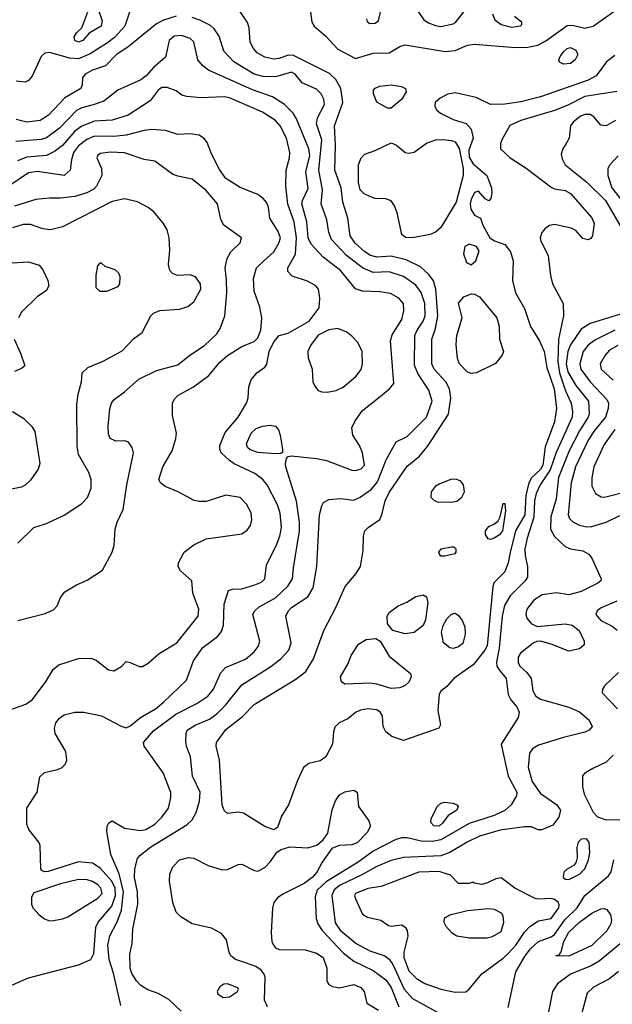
# Model space of a CAD drawing. Extents: x 1173079 to 1307053, y 522583 to 678478.
# Tile 72 of 256: x 1215115 to 1218450, y 539632 to 545171. Entities that reach past the tile are written whole.
import ezdxf

# ---------------------------------------------------------------- set-up
doc = ezdxf.new("R2010")
doc.units = 0

msp = doc.modelspace()

# ---------------------------------------------------------------- linework, layer by layer
at = {"layer": '0CON20XD'}
for points in [[(1216751.2, 545215), (1216758.1, 545158.1), (1216771.8, 545135), (1216838.1, 545078.1), (1216905, 545006.1), (1217005, 544953.1), (1217105, 544982.7), (1217195, 544984.5), (1217255, 545021.1), (1217285, 545030.7), (1217508.5, 544991.5), (1217565, 544997.4), (1217635, 545027.1), (1217675, 545033.4), (1217905, 545014), (1217975, 545017.4), (1218031.5, 545028.5), (1218076.7, 545053.3), (1218195, 545138.2), (1218225, 545140.4), (1218295, 545124.2), (1218342.5, 545135), (1218575, 545302.1)], [(1215737.5, 545225), (1215706, 545135), (1215649.2, 545070.8), (1215609.1, 545040.9), (1215510.8, 544979.2), (1215445, 544952), (1215395, 544955.8), (1215285, 544986.5), (1215256.4, 544983.6), (1215235, 544964), (1215185, 544854.3), (1215165, 544830), (1215145, 544820.6), (1215095.4, 544825.4)], [(1215445, 545044.7), (1215425.6, 545055), (1215421.5, 545075), (1215435, 545098.1), (1215464.5, 545125.5), (1215499.2, 545215)], [(1215559.2, 545225), (1215578.8, 545165), (1215572.5, 545135), (1215505.4, 545094.6), (1215470.6, 545055), (1215445, 545044.7)], [(1216545, 540614.2), (1216495, 540633.3), (1216375, 540706.9), (1216345, 540713.6), (1216285, 540705.6), (1216265, 540722), (1216254.7, 540754.7), (1216240, 541005), (1216220.9, 541085), (1216222.9, 541105), (1216275, 541177.9), (1216369.1, 541250.8), (1216435, 541319.6), (1216668.2, 541461.8), (1216724.7, 541505.3), (1216768.5, 541575), (1216825.7, 541735), (1216893.6, 541865), (1216946.5, 541983.5), (1217009.2, 542055), (1217033.1, 542095), (1217047.1, 542185), (1217048.8, 542265), (1217057.9, 542295), (1217075.6, 542315), (1217140.8, 542359.2), (1217153.8, 542385), (1217172, 542465), (1217195, 542510.6), (1217295, 542660), (1217364.7, 542715.3), (1217413.4, 542776.6), (1217527.9, 542952.1), (1217541.8, 543045), (1217533.4, 543095), (1217513.1, 543135), (1217446.7, 543205), (1217434.7, 543235), (1217434.7, 543375), (1217454.2, 543435), (1217468.5, 543505), (1217457.5, 543655), (1217443.2, 543703.2), (1217418.3, 543738.3), (1217370.2, 543780.2), (1217290.3, 543820.3), (1217205, 543841.7), (1217125, 543835.7), (1217088.5, 543845), (1217057.5, 543865), (1217002.8, 543915), (1216974.1, 543955), (1216960.7, 544055), (1216932.8, 544145), (1216924.2, 544225), (1216887.6, 544325), (1216891.6, 544465), (1216886.7, 544575), (1216932.5, 544705), (1216922.1, 544785), (1216894.3, 544834.3), (1216858.6, 544868.6), (1216655, 544969.7), (1216625, 544971.1), (1216575, 544952.6), (1216545, 544948.6), (1216495, 544960.3), (1216451.1, 544985), (1216430.1, 545010.1), (1216412.5, 545045), (1216406, 545125), (1216396, 545155), (1216350.8, 545225)], [(1217066.1, 545176.1), (1217070.8, 545160.8), (1217085, 545150), (1217115, 545151.2), (1217133.3, 545165), (1217147, 545223)], [(1217345, 545236), (1217390, 545170), (1217415, 545152.9), (1217455, 545137.8), (1217485, 545133.5), (1217555, 545147.1), (1217567.5, 545155), (1217627, 545233)], [(1217775.7, 545205), (1217789.7, 545169.7), (1217825, 545143.5), (1217885, 545129.5), (1217933, 545137), (1217941.2, 545145), (1217940, 545155), (1217899.1, 545189.1)], [(1215995, 545191.6), (1215925, 545169.4), (1215885, 545148.7), (1215723.4, 545016.6), (1215660.5, 544975), (1215598.3, 544911.7), (1215525, 544888.2), (1215483.3, 544865), (1215468.1, 544845), (1215466.9, 544805), (1215458.6, 544785), (1215368.2, 544731.8), (1215276.2, 544635), (1215230.8, 544605), (1215155, 544594.2), (1215095, 544610.3)], [(1216264.6, 544995), (1216238, 545078), (1216209.8, 545119.7), (1216188.1, 545138.1), (1216129.3, 545169.3), (1216085, 545184.2)], [(1215876.2, 540645), (1215915.6, 540684.4), (1215951.8, 540735), (1215965.6, 540795), (1215965.7, 540824.3), (1215922, 540935), (1215815.7, 541085), (1215812.5, 541105), (1215868.8, 541171.2), (1215993.1, 541265), (1216112.2, 541325), (1216172.9, 541365), (1216205, 541404.4), (1216245.2, 541494.8), (1216273.8, 541526.2), (1216385, 541573.2), (1216434.5, 541615), (1216457.5, 541645), (1216465.5, 541675), (1216426.7, 541825), (1216437.8, 541845), (1216462, 541868), (1216555, 541919.1), (1216624, 541985), (1216650.7, 542025), (1216655, 542087.5), (1216689.2, 542295), (1216689.2, 542345), (1216673.3, 542463.3), (1216612.3, 542655), (1216610, 542675), (1216617.3, 542702.7), (1216626, 542714), (1216645, 542717.5), (1216785, 542702.7), (1216840.9, 542690.9), (1216985, 542637.3), (1217005, 542635.5), (1217035.8, 542645), (1217055.6, 542665), (1217043.2, 542735), (1217026.8, 542776.8), (1216989.5, 542835), (1216984.4, 542875), (1217003.1, 542915), (1217045, 542973.3), (1217125, 543035.7), (1217196.2, 543095), (1217220.8, 543125), (1217201.9, 543365), (1217210.9, 543399.1), (1217264.7, 543485.3), (1217276, 543534), (1217275.4, 543575), (1217249.4, 543605), (1217200.9, 543630.9), (1217141.3, 543641.3), (1217044, 543644), (1217005, 543657.5), (1216920.7, 543760.7), (1216821.8, 543835), (1216755, 543908.2), (1216738.9, 543945), (1216731.7, 544035), (1216703.6, 544135), (1216707, 544155), (1216738.2, 544221.8), (1216724.8, 544315), (1216746.9, 544406.9), (1216741.3, 544445), (1216673.4, 544613.4), (1216654.7, 544645), (1216605, 544694.7), (1216538.3, 544738.3), (1216425, 544777.5), (1216177.6, 544887.6), (1216143.1, 544913.1), (1216118.1, 544945), (1216095, 545047.5), (1216074.2, 545065), (1216025, 545082.7), (1215985, 545079.1), (1215955.5, 545055), (1215935, 544960.8), (1215867.7, 544902.3), (1215827.5, 544855), (1215796.8, 544833.2), (1215667.1, 544775), (1215587.8, 544712.2), (1215527.7, 544692.3), (1215465, 544674.7), (1215435, 544659.7), (1215338.4, 544561.6), (1215265, 544505.8), (1215235, 544497.2), (1215093, 544487)], [(1216024.2, 539594.2), (1215955, 539659.2), (1215895, 539692.9), (1215835.8, 539714.2), (1215797.4, 539737.4), (1215772.1, 539765), (1215745.4, 539805), (1215736.9, 539835), (1215734.5, 539914.5), (1215747.5, 539975), (1215752.1, 540055), (1215780, 540195), (1215778.7, 540265), (1215761.8, 540345), (1215762.1, 540395), (1215778.1, 540451.9), (1215791.1, 540468.9), (1215852.6, 540517.4), (1216055, 540641.5), (1216085, 540670.6), (1216108.3, 540711.7), (1216126, 540775), (1216130, 540825), (1216087.3, 540915), (1216075.5, 541024.5), (1216053.5, 541085), (1216049.5, 541115), (1216051.1, 541155), (1216058.1, 541175), (1216103.1, 541203.1), (1216182.8, 541237.2), (1216225, 541267.3), (1216272.7, 541315), (1216365, 541430), (1216527.9, 541532.1), (1216584.3, 541575.7), (1216630, 541625), (1216642.3, 541665), (1216612.1, 541815), (1216625, 541844.4), (1216644.5, 541865), (1216736.7, 541925), (1216766.2, 541975), (1216787.8, 542095), (1216802.5, 542385), (1216815, 542436.2), (1216825, 542455.8), (1216855, 542472.9), (1216922.4, 542477.6), (1216995, 542469.1), (1217031.4, 542485), (1217095, 542530.3), (1217129.4, 542570.6), (1217177.6, 542695), (1217232.9, 542797.1), (1217295, 542826.5), (1217404, 542935), (1217436.4, 543025), (1217416.7, 543086.7), (1217355, 543181.2), (1217337.1, 543227.1), (1217338.4, 543395), (1217351.4, 543425), (1217385.6, 543475), (1217396.7, 543505), (1217394.8, 543575), (1217375, 543636.5), (1217345, 543678.7), (1217275, 543725.8), (1217195, 543752.8), (1217105, 543748.8), (1217045, 543776.3), (1216954.7, 543845), (1216868.8, 543935), (1216853.8, 543973.8), (1216844.2, 544045), (1216810.9, 544135), (1216818.1, 544215), (1216797.5, 544325), (1216814.8, 544495), (1216785.8, 544585), (1216791.2, 544618.8), (1216829.6, 544695), (1216826.1, 544725), (1216811.1, 544755), (1216785, 544780), (1216705, 544816.9), (1216665, 544864.5), (1216645, 544875.3), (1216555, 544849.2), (1216485, 544852.4), (1216435, 544864.7), (1216320.9, 544935), (1216264.6, 544995)], [(1218175, 544921.1), (1218153.3, 544933.3), (1218149.2, 544945), (1218155.6, 544965), (1218178.5, 544995), (1218195, 545009.5), (1218215, 545015.5), (1218245, 545000.8), (1218255.6, 544975), (1218241.4, 544945), (1218215, 544924.5), (1218175, 544921.1)], [(1218465, 544969.4), (1218417.5, 544935), (1218358.8, 544855), (1218315, 544831.6), (1218045, 544737.2), (1217935, 544708.8), (1217845, 544695.9), (1217764, 544694), (1217683, 544733), (1217565, 544760.8), (1217525, 544751.8), (1217480.7, 544729.3), (1217453.1, 544705), (1217450.6, 544685), (1217461.1, 544665), (1217482.9, 544645), (1217555, 544610.4), (1217627.3, 544587.3), (1217656.2, 544556.2), (1217667.8, 544505), (1217642.8, 544437.2), (1217645, 544397.5), (1217665, 544363.2), (1217744.3, 544295), (1217769.2, 544225), (1217772, 544195), (1217766.2, 544165), (1217755, 544152.5), (1217735, 544163.3), (1217697.1, 544207.1), (1217675, 544200), (1217655, 544160), (1217650.8, 544135), (1217654.6, 544105), (1217675, 544072), (1217707.5, 544055), (1217721.2, 544015), (1217760, 543945), (1217787.3, 543927.3), (1217845, 543905.8), (1217877.5, 543865), (1217892.9, 543815), (1217888.8, 543705), (1217904.6, 543635), (1217956.5, 543546.5), (1217989.3, 543445), (1218039.3, 543365), (1218065.8, 543305), (1218081.9, 543215), (1218122.7, 543095), (1218135.7, 542985), (1218125, 542910), (1218072.3, 542767.7), (1218058.1, 542665), (1218045, 542641.6), (1217995.5, 542594.5), (1217979.6, 542565), (1217964.1, 542495), (1217957.5, 542385), (1217904.5, 542295), (1217875.7, 542174.3), (1217864, 542115), (1217845.2, 542064.8), (1217785.6, 542005), (1217777.3, 541982.7), (1217745, 541648.9), (1217732.6, 541625), (1217667.5, 541542.5), (1217557.5, 541465), (1217519.5, 541420.5), (1217485.8, 541394.2), (1217475, 541376.7), (1217467.5, 541285), (1217483.3, 541205), (1217473.9, 541186.1), (1217275, 541117.1), (1217208.3, 541138.3), (1217175.7, 541165), (1217160.6, 541195), (1217156.9, 541255), (1217144.2, 541275), (1217125, 541289.1), (1217075, 541295.4), (1217033.4, 541286.6), (1217005, 541274.3), (1216960.9, 541239.1), (1216913.3, 541215), (1216888.8, 541191.2), (1216880, 541165), (1216876, 541095), (1216838, 541025), (1216805, 541002.5), (1216742.1, 540987.9), (1216712.9, 540965), (1216677.9, 540892.1), (1216627.3, 540755), (1216588.9, 540691.1), (1216565, 540626.2), (1216545, 540614.2)], [(1215075, 539741.1), (1215165, 539781.2), (1215445, 539855.3), (1215515.2, 539884.8), (1215531.5, 539918.5), (1215543.3, 540066.7), (1215556.8, 540095), (1215634.3, 540185), (1215654.7, 540245.3), (1215651.9, 540285), (1215633.3, 540325), (1215568.3, 540398.3), (1215525, 540426.9), (1215445, 540433.8), (1215275, 540378.8), (1215255, 540377.8), (1215239.2, 540385), (1215234.5, 540395), (1215230.9, 540525), (1215221.8, 540545), (1215166.2, 540615), (1215155.4, 540645), (1215155.4, 540735), (1215212.9, 540825), (1215227.9, 540912.1), (1215255, 540936.5), (1215327, 540953), (1215353.8, 540965), (1215372.5, 540985), (1215380.6, 541005), (1215374.3, 541055), (1215313.8, 541155), (1215310, 541185), (1215319.1, 541215), (1215338.3, 541241.7), (1215365, 541260.5), (1215425, 541276.4), (1215476.2, 541276.2), (1215575, 541254.6), (1215685, 541197.3), (1215715, 541188.4), (1215735, 541196.7), (1215793.9, 541246.1), (1215879.1, 541295), (1215925, 541332.5), (1216053.6, 541455), (1216092.7, 541565), (1216145, 541639.4), (1216228.3, 541701.7), (1216251.2, 541728.8), (1216262.7, 541765), (1216266.2, 541883.8), (1216290, 541960), (1216312.7, 541967.3), (1216365, 541970), (1216438.6, 541991.4), (1216475, 542006.2), (1216494.5, 542025), (1216503.5, 542105), (1216559.1, 542210.8), (1216578.2, 542265), (1216588.2, 542315), (1216581.1, 542395), (1216565, 542442.9), (1216508.5, 542555), (1216482.5, 542585), (1216438.8, 542618.8), (1216322.6, 542672.6), (1216292.9, 542692.9), (1216249.4, 542735), (1216241.1, 542755), (1216241.5, 542775), (1216271.2, 542848.8), (1216344.6, 542935), (1216391.9, 543015), (1216400, 543045), (1216403.6, 543106.4), (1216417.1, 543145), (1216449.2, 543185), (1216493.6, 543216.4), (1216506.5, 543233.5), (1216519.7, 543305), (1216545, 543360), (1216575, 543394.2), (1216625, 543408.8), (1216744.2, 543475.8), (1216800, 543550), (1216804.4, 543605), (1216796.9, 543655), (1216780.8, 543675), (1216735, 543701.2), (1216647.8, 543727.8), (1216624.4, 543755), (1216624.5, 543775), (1216666.9, 543853.1), (1216673.4, 543945), (1216659.3, 544035), (1216624.1, 544134.1), (1216612.4, 544235), (1216614.7, 544325), (1216633.8, 544395), (1216635.3, 544425), (1216616.6, 544505), (1216581.1, 544575), (1216554.8, 544604.8), (1216481, 544651), (1216295, 544731.8), (1216265, 544736.6), (1216135, 544731.5), (1216055, 544739.4), (1216027.1, 544747.1), (1215995, 544772), (1215945, 544790.4), (1215915, 544789.6), (1215893.5, 544775), (1215848.6, 544715), (1215725.2, 544634.8), (1215635, 544605.8), (1215535, 544600.9), (1215465, 544573), (1215425, 544544.3), (1215355, 544462.9), (1215311, 544429), (1215265, 544407.1), (1215155, 544397.8), (1215102.1, 544377.9)], [(1217185, 544672.9), (1217125, 544708), (1217106.9, 544755), (1217106.9, 544775), (1217115, 544786.7), (1217142.1, 544797.9), (1217205, 544804.6), (1217263.3, 544795), (1217285.7, 544785), (1217290, 544765), (1217265.7, 544725), (1217205, 544674.2), (1217185, 544672.9)], [(1218475, 544766.7), (1218295, 544740), (1218195, 544688.8), (1218125, 544661.1), (1217936, 544605), (1217873.4, 544576.6), (1217827.5, 544495), (1217820, 544475), (1217820, 544445), (1217874.3, 544395), (1217965, 544336.5), (1218105, 544229.1), (1218125, 544220.4), (1218185, 544211.2), (1218215, 544192.7), (1218335, 544055.8), (1218347.5, 544025), (1218338.2, 543955), (1218328.9, 543941.1), (1218315, 543933.8), (1218285, 543940), (1218245, 543984.5), (1218218.9, 543998.9), (1218125, 544019.1), (1218097.2, 544012.8), (1218072.8, 543997.2), (1218053.8, 543975), (1218043.2, 543945), (1218047.3, 543925), (1218088.2, 543845), (1218101.4, 543731.4), (1218113.3, 543685), (1218173.8, 543575), (1218175.4, 543505), (1218146.7, 543373.3), (1218143.9, 543246.1), (1218152.3, 543185), (1218187, 543083), (1218219, 543015), (1218226.7, 542965), (1218224.3, 542935), (1218133.6, 542736.4), (1218101.1, 542638.9), (1218043.5, 542555), (1218020.9, 542505), (1218012.5, 542465), (1218007.4, 542372.6), (1217970, 542255), (1217958.6, 542195), (1217959.6, 542155), (1217973.3, 542095), (1217971.9, 542035), (1217959.5, 542015), (1217875, 541930.9), (1217843.8, 541875), (1217831, 541815), (1217813.7, 541636.3), (1217797.7, 541557.7), (1217800.3, 541535), (1217813.1, 541513.1)], [(1218468.6, 544605), (1218416, 544575), (1218385, 544578.9), (1218345.3, 544625.3), (1218325, 544638.2), (1218295, 544638), (1218271.7, 544628.3), (1218229.5, 544595), (1218214.5, 544575), (1218207.8, 544505), (1218191.1, 544475), (1218171.8, 544445), (1218162.7, 544415), (1218167.8, 544387.8), (1218184.4, 544355), (1218307, 544257), (1218411.9, 544155), (1218534.5, 543945)], [(1215052.8, 541287.2), (1215148.5, 541321.5), (1215184.7, 541345.3), (1215260, 541445), (1215303.9, 541516.1), (1215335, 541542.2), (1215445, 541577.8), (1215515, 541580), (1215545, 541568), (1215614.6, 541514.6), (1215645, 541508.1), (1215690, 541535), (1215715, 541560), (1215737.5, 541555), (1215787, 541533), (1215806.4, 541533.6), (1215838.8, 541551.2), (1215900, 541605), (1215999.5, 541665), (1216119.6, 541815), (1216123.3, 541855), (1216089.4, 541945), (1216084, 542015), (1216020.3, 542070.3), (1216006, 542095), (1216008, 542115), (1216040.8, 542175), (1216095, 542216.9), (1216165, 542250.5), (1216365, 542278.6), (1216395, 542299.2), (1216413.7, 542326.3), (1216421.8, 542358.2), (1216417, 542397), (1216390.9, 542445), (1216355, 542483.1), (1216275, 542495.6), (1216165, 542461.4), (1216125, 542460.6), (1216097.4, 542467.4), (1216006, 542516), (1215934, 542545), (1215907.5, 542565), (1215898.6, 542585), (1215920.6, 542655), (1215973.1, 542745), (1215994.2, 542815), (1215997.5, 542845), (1215974.4, 542945), (1215975.7, 543015), (1215984.3, 543035), (1216005, 543057.5), (1216093.1, 543106.9), (1216179.6, 543170.4), (1216241.5, 543245), (1216285, 543282.5), (1216365, 543332.3), (1216435, 543361.8), (1216455, 543382.5), (1216471.6, 543425), (1216477.9, 543495), (1216466.5, 543555), (1216433.6, 543645), (1216430.4, 543715), (1216447.9, 543775), (1216489.6, 543815), (1216544.6, 543865), (1216573.9, 543915), (1216582, 543945), (1216570.4, 543980.4), (1216523.5, 544055), (1216515.3, 544115.3), (1216505, 544142), (1216485.6, 544165), (1216455, 544187.3), (1216355, 544227.3), (1216275, 544278.5), (1216239, 544329), (1216194.2, 544415.8), (1216170.2, 544480.2), (1216155, 544500.8), (1216125, 544521.4), (1216075, 544529.5), (1216005, 544526.2), (1215935, 544547.1), (1215856.7, 544553.3), (1215815, 544548.7), (1215715, 544522.6), (1215644.8, 544514.8), (1215535, 544515.6), (1215493.1, 544496.9), (1215445, 544461.4), (1215417.4, 544425), (1215406.6, 544383.4), (1215398.8, 544325), (1215365, 544294.7), (1215215, 544317.8), (1215165, 544310), (1215065, 544242.4)], [(1217325, 543944.5), (1217286.6, 543946.6), (1217265, 543963.8), (1217238.6, 544085), (1217223.4, 544125), (1217205, 544151.8), (1217175, 544163.9), (1217115, 544166.2), (1217086, 544176), (1217052.6, 544192.6), (1217030.9, 544215), (1217020.9, 544255), (1217022.2, 544355), (1217035.7, 544395), (1217058, 544415), (1217115, 544434.7), (1217205, 544477.9), (1217234.7, 544464.7), (1217285, 544424.4), (1217305, 544420.6), (1217335, 544425.8), (1217405, 544476.9), (1217454.7, 544495.3), (1217495, 544497.8), (1217545, 544492.2), (1217565, 544484.2), (1217587.5, 544447.5), (1217609.9, 544335), (1217611, 544295), (1217571.7, 544145), (1217510.9, 544045), (1217485, 544002.5), (1217455, 543975.6), (1217425, 543963.3), (1217325, 543944.5)], [(1215105, 541790.8), (1215258.3, 541831.7), (1215305, 541852), (1215325, 541873.3), (1215345, 541920), (1215368.1, 541951.9), (1215435, 541992.7), (1215495, 542018.1), (1215581.2, 542075), (1215635.7, 542175), (1215646.9, 542215), (1215652.5, 542305), (1215662.5, 542345), (1215698, 542415), (1215718.5, 542555), (1215755.5, 542735), (1215747.5, 542765), (1215725, 542795.7), (1215705, 542802.9), (1215655, 542800), (1215624, 542815), (1215615, 542840), (1215613.1, 542885), (1215622.1, 542982.1), (1215631.1, 543015), (1215645.8, 543035), (1215705, 543077.1), (1215785, 543148.2), (1215885, 543197.9), (1216005, 543230), (1216072.9, 543285), (1216155, 543338.1), (1216224.3, 543405), (1216243.3, 543435), (1216269.5, 543505), (1216280, 543635), (1216277.8, 543707.8), (1216270.5, 543775), (1216282.4, 543827.6), (1216304, 543865), (1216355, 543916.2), (1216364, 543945), (1216264.4, 544015), (1216246.9, 544046.9), (1216228.5, 544135), (1216165, 544210.6), (1216085, 544274.4), (1216005, 544290.5), (1215975, 544302.7), (1215875.5, 544375.5), (1215815, 544385.6), (1215705, 544423.2), (1215623.2, 544426.8), (1215570.5, 544419.5), (1215555, 544410), (1215548.6, 544395), (1215574.5, 544334.5), (1215576.7, 544295), (1215547.5, 544235), (1215531.7, 544218.3), (1215493, 544197), (1215425, 544177.1), (1215345, 544166.7), (1215285, 544167.9), (1215205, 544160), (1215085, 544122.4)], [(1218482.9, 544405), (1218435.9, 544354.1), (1218425.4, 544335), (1218424, 544295), (1218446.7, 544225), (1218495, 544164.7)], [(1215104.3, 542225.7), (1215193.8, 542315), (1215265, 542336.7), (1215365, 542383.8), (1215462.4, 542447.6), (1215497.2, 542482.8), (1215517.3, 542535), (1215518, 542585), (1215503.8, 542623.8), (1215446.2, 542725), (1215438, 542772), (1215437, 543007), (1215443.3, 543065), (1215462.9, 543135), (1215465.8, 543184.2), (1215498.8, 543215), (1215585, 543251.1), (1215690.9, 543309.1), (1215754.5, 543375.5), (1215805, 543411.2), (1215853.1, 543505), (1215868.8, 543521.2), (1215904, 543536), (1216015, 543543.6), (1216061.4, 543558.6), (1216095.7, 543585), (1216134.4, 543655), (1216133.3, 543685), (1216104.6, 543724.6), (1216075, 543735.6), (1216002.1, 543732.1), (1215975, 543744.3), (1215960.4, 543760.4), (1215951.5, 543795), (1215958.9, 543875), (1215956.9, 543945), (1215945, 543988.8), (1215925, 544024.2), (1215869.8, 544089.8), (1215838, 544115), (1215777, 544147), (1215705, 544163.9), (1215635, 544148.7), (1215355, 544005.6), (1215288.3, 543988.3), (1215245.3, 543995.3), (1215175, 544019.3), (1215135, 544020), (1215075, 544000.3)], [(1217655, 543791.4), (1217681.4, 543815), (1217700.5, 543870.5), (1217685.8, 543895.8), (1217645, 543908.6), (1217620, 543895), (1217612.5, 543855), (1217629.2, 543805), (1217655, 543791.4)], [(1215072.8, 543802.8), (1215165, 543808.9), (1215225, 543791.2), (1215244.2, 543765), (1215272.5, 543705), (1215279.2, 543675), (1215263.2, 543646.8), (1215215.5, 543614.5), (1215124.6, 543525.4), (1215108.6, 543495)], [(1215605, 543643.8), (1215669.3, 543670.7), (1215677.5, 543685), (1215680, 543725), (1215672.5, 543745), (1215652.5, 543765), (1215595, 543783.3), (1215575, 543802.5), (1215565, 543802.5), (1215552.7, 543787.3), (1215542.5, 543735), (1215544, 543665), (1215565, 543643.8), (1215605, 543643.8)], [(1217655, 543181.8), (1217635, 543188.5), (1217590.6, 543235), (1217579.5, 543265), (1217571.2, 543345), (1217574.7, 543395.3), (1217604.5, 543495), (1217585, 543576.7), (1217615, 543611.5), (1217655, 543629.5), (1217675, 543627.8), (1217701.7, 543611.7), (1217800, 543495), (1217812.9, 543445), (1217815.7, 543375), (1217837.1, 543305), (1217830.8, 543285), (1217793.4, 543236.6), (1217685, 543184.6), (1217655, 543181.8)], [(1218495.6, 543515), (1218325, 543461.9), (1218275, 543430), (1218215, 543341.8), (1218198.8, 543305), (1218191, 543235), (1218199.9, 543190), (1218245, 543114.1), (1218315.3, 543025), (1218320, 542955), (1218314.3, 542935), (1218265, 542858.7), (1218207, 542745), (1218148, 542595), (1218134.1, 542475.9), (1218103.5, 542375), (1218101.8, 542305), (1218123.8, 542263.8), (1218185, 542208.5), (1218215, 542193.8), (1218285, 542183.5), (1218318.6, 542165), (1218335, 542142), (1218388.1, 542025), (1218385.6, 542015), (1218369.3, 542000.7), (1218275, 541954.6), (1218205, 541936.2), (1218136.3, 541946.3)], [(1216845.8, 543075.8), (1216895, 543084.4), (1216935, 543103.3), (1217006.9, 543165), (1217035.8, 543204.2), (1217043.9, 543236.1), (1217041.8, 543305), (1217018.5, 543355), (1216985, 543391.9), (1216955, 543414.4), (1216905, 543434.4), (1216854.3, 543425.7), (1216794.2, 543395.8), (1216751.9, 543338.1), (1216735.8, 543304.2), (1216738.8, 543268.8), (1216760, 543205), (1216764, 543135), (1216775, 543110), (1216795, 543086.2), (1216815, 543077.5), (1216845.8, 543075.8)], [(1218465, 543424.8), (1218351.3, 543368.7), (1218315, 543339.7), (1218286.8, 543305), (1218266.6, 543235), (1218273.3, 543205), (1218325.8, 543135), (1218420, 543035), (1218429.1, 543015), (1218427.2, 542985), (1218410.8, 542935), (1218349.1, 542860.9), (1218313.5, 542805), (1218243.7, 542655), (1218217.5, 542565), (1218200.8, 542385), (1218208.5, 542365), (1218227.1, 542347.1), (1218265, 542327.3), (1218305, 542318.4), (1218335, 542320.9), (1218416, 542344), (1218492.9, 542382.9)], [(1215084.3, 543374.3), (1215120, 543295), (1215143.3, 543225), (1215125, 543210), (1215085, 543192.9)], [(1218481.7, 543338.3), (1218435, 543312), (1218409.6, 543285), (1218382, 543235), (1218387.5, 543205), (1218455, 543143.9)], [(1215075, 542967.1), (1215137.8, 542927.8), (1215182.8, 542882.8), (1215200, 542855), (1215227.5, 542675), (1215218.1, 542641.9), (1215175, 542580.8), (1215145, 542552), (1215125, 542542), (1215005, 542518)], [(1216555, 542728.6), (1216455, 542737.1), (1216411.1, 542751.1), (1216397.1, 542765), (1216391.9, 542785), (1216417.3, 542845), (1216445, 542871.1), (1216481.2, 542885), (1216525, 542889.5), (1216555, 542884.3), (1216572.2, 542865), (1216581.2, 542835), (1216594, 542756), (1216593.3, 542736.7), (1216585, 542731.2), (1216555, 542728.6)], [(1218465, 542865.9), (1218405, 542781.9), (1218346.2, 542655), (1218334.5, 542594.5), (1218335, 542547.5), (1218355.5, 542505.5), (1218386.6, 542486.6), (1218405.7, 542485.7), (1218555, 542523.7)], [(1217545, 542456.5), (1217575, 542463.5), (1217604, 542485), (1217618, 542515), (1217613.3, 542555), (1217596.7, 542575), (1217575.5, 542585.5), (1217545, 542585.7), (1217475, 542558), (1217453.8, 542545), (1217430.8, 542515), (1217428.8, 542485), (1217445, 542468), (1217465, 542459.4), (1217545, 542456.5)], [(1217765, 542248), (1217751.2, 542251.2), (1217736, 542275), (1217735.8, 542295), (1217755, 542320.8), (1217786.7, 542335), (1217807.3, 542352.7), (1217818.8, 542375), (1217835, 542450), (1217845, 542450), (1217848.3, 542408.3), (1217831.5, 542295), (1217815, 542272.5), (1217785, 542254.2), (1217765, 542248)], [(1217505, 542153.3), (1217485, 542153.3), (1217476.7, 542165), (1217474.3, 542175.7), (1217487.5, 542195), (1217545, 542205.8), (1217557.5, 542205), (1217568.8, 542195), (1217570, 542175), (1217563.6, 542166.4), (1217505, 542153.3)], [(1218136.3, 541946.3), (1218055, 541935.3), (1218007.5, 541905), (1217969.6, 541855), (1217963.8, 541825), (1217968.2, 541805), (1217995, 541772.9), (1218028.3, 541758.3), (1218185, 541772.8), (1218224.8, 541764.8), (1218262.9, 541735), (1218291.5, 541675), (1218291.1, 541655), (1218265, 541631.5), (1218205, 541618.2), (1218105, 541658.5), (1218045, 541675.8), (1218025.8, 541674.2), (1218005, 541664.2), (1217933.1, 541606.9), (1217920.4, 541585), (1217920, 541555), (1217930, 541535), (1217968.5, 541498.5), (1217993.1, 541465), (1218001.8, 541395), (1218020, 541365), (1218045, 541349.6), (1218204.7, 541304.7), (1218265, 541277.5), (1218320.2, 541230.2), (1218335.8, 541195), (1218319.2, 541175), (1218295.9, 541164.1), (1218175, 541134.2), (1218035, 541089.6), (1218000.8, 541069.2), (1217984.1, 541045.9), (1217976.8, 540965), (1217999.1, 540885), (1218045, 540817.8), (1218136.3, 540756.3), (1218158.1, 540725), (1218149.4, 540685), (1218115, 540640), (1218053, 540613), (1218033, 540613), (1217995, 540630), (1217955, 540630), (1217818.7, 540611.3), (1217702.5, 540577.5), (1217633.3, 540545), (1217535, 540486.4), (1217485, 540467.5), (1217275, 540458.4), (1217205, 540440.8), (1217125, 540408.4), (1217040.2, 540359.8), (1216918, 540302), (1216884, 540276), (1216871.1, 540245), (1216890.8, 540090.8), (1216919.2, 540049.2), (1217008.8, 539975), (1217085, 539933.3), (1217169.4, 539905), (1217195, 539886.7), (1217215, 539855.4), (1217278.2, 539718.2), (1217325.5, 539665), (1217475, 539582.1)], [(1217285, 541716.5), (1217214.3, 541734.3), (1217185, 541772.5), (1217182, 541815), (1217195, 541836.2), (1217245, 541874.2), (1217294.5, 541895.5), (1217345, 541927.1), (1217385, 541935.8), (1217404.1, 541924.1), (1217412.3, 541892.3), (1217398.8, 541795), (1217385.9, 541764.1), (1217335, 541724.4), (1217285, 541716.5)], [(1218475, 541899.3), (1218386.9, 541863.1), (1218364.4, 541845), (1218357.8, 541825), (1218385, 541792.3), (1218449.6, 541759.6), (1218478, 541738)], [(1217555, 541634.4), (1217535, 541638.1), (1217500, 541665), (1217488.6, 541725), (1217497.2, 541762.8), (1217519.3, 541800.7), (1217545, 541828), (1217565, 541832), (1217585, 541820), (1217605, 541791.2), (1217619.1, 541755), (1217622.7, 541715), (1217608.1, 541661.9), (1217585, 541642.5), (1217555, 541634.4)], [(1217205, 541408.1), (1217125, 541432.7), (1217085, 541438.5), (1216945, 541434.2), (1216925, 541446.7), (1216920, 541475), (1216962, 541545), (1216980.8, 541595), (1217022.4, 541657.6), (1217064.6, 541685.4), (1217119.3, 541689.3), (1217144.2, 541675), (1217195, 541590), (1217314.2, 541494.2), (1217318.6, 541475), (1217304.3, 541445), (1217285, 541425.7), (1217255, 541413.3), (1217205, 541408.1)], [(1217813.1, 541513.1), (1217852.5, 541465), (1217864.3, 541374.3), (1217879.2, 541345), (1217912.9, 541305), (1217925.5, 541275), (1217919.5, 541245), (1217824.5, 541095), (1217864.6, 540915), (1217912.7, 540825), (1217911.1, 540805), (1217881.5, 540755), (1217845, 540723.1), (1217784.8, 540695.2), (1217645, 540648.9), (1217485, 540556.7), (1217438.6, 540548.6), (1217375, 540549.8), (1217295, 540568.7), (1217265, 540569.6), (1217230.9, 540559.1), (1217105, 540494.7), (1217025, 540436.6), (1216839.2, 540320.8), (1216788.8, 540275), (1216777.8, 540237.8), (1216783.5, 540115), (1216791.8, 540085), (1216816.9, 540046.9), (1216935, 539922.5), (1216995.9, 539875.9), (1217103.2, 539823.2), (1217175, 539770.4), (1217205, 539727.3), (1217248.9, 539618.9)], [(1218485, 541499.4), (1218406.6, 541423.4), (1218394.3, 541405), (1218392.5, 541385), (1218479.2, 541295)], [(1218455.5, 541034.5), (1218415, 540994), (1218340.5, 540959.5), (1218295, 540932.5), (1218283, 540917), (1218281.9, 540855), (1218291.5, 540815), (1218343.1, 540713.1), (1218366.2, 540686.2), (1218415, 540670.9), (1218625, 540673.1)], [(1216508.9, 539618.9), (1216492.5, 539655), (1216496, 539785), (1216491.2, 539801.2), (1216473.8, 539825), (1216444.6, 539844.6), (1216385.3, 539865.3), (1216329.4, 539885), (1216303.5, 539905), (1216293.3, 539925), (1216279.5, 539995), (1216250.5, 540030.5), (1216195, 540060.5), (1216085.5, 540085.5), (1216022, 540125), (1215995, 540150), (1215975.8, 540204.2), (1215958.6, 540325), (1215959.2, 540365), (1215977.5, 540405), (1216015, 540445.8), (1216065, 540457.8), (1216095, 540454.4), (1216175, 540413.6), (1216255, 540389.2), (1216285, 540390), (1216345, 540418), (1216365, 540420.7), (1216435, 540384.6), (1216455, 540381.5), (1216495, 540402.5), (1216526, 540435), (1216562.2, 540487.8), (1216585.9, 540504.1), (1216635, 540518.2), (1216736.6, 540513.4), (1216786.7, 540526.7), (1216822.6, 540557.4), (1216849.4, 540595), (1216872.8, 540727.2), (1216892.1, 540777.9), (1216915, 540810), (1216945, 540826.9), (1216995, 540836.2), (1217013.3, 540825), (1217021.1, 540745), (1217079.6, 540665), (1217088.2, 540635), (1217071, 540599), (1217015, 540540), (1216985, 540528.9), (1216913.6, 540526.4), (1216871.8, 540508.2), (1216817.9, 540432.1), (1216787.6, 540375), (1216761.2, 540345), (1216715, 540311.6), (1216595, 540252.2), (1216565, 540231.1), (1216545, 540205.7), (1216536.9, 540175), (1216530.5, 540035), (1216534.4, 539985), (1216542.5, 539965), (1216555, 539950), (1216575, 539940.8), (1216721.4, 539938.6), (1216785, 539920.5), (1216821.9, 539895), (1216842.5, 539835), (1216843.8, 539765), (1216855, 539743.3), (1216875, 539732), (1216915, 539724.2), (1216995, 539744.4), (1217035, 539726.7), (1217053.1, 539705), (1217069.2, 539639.2), (1217135, 539599.1)], [(1217475, 540634.7), (1217446.1, 540636.1), (1217428.1, 540655), (1217430.9, 540675), (1217465, 540745.8), (1217485, 540764.3), (1217505, 540768.9), (1217555, 540763.5), (1217574.6, 540754.6), (1217582.9, 540745), (1217575.6, 540725), (1217525.9, 540694.1), (1217495, 540650.9), (1217475, 540634.7)], [(1215684.5, 539625), (1215642.9, 539807.1), (1215618.9, 539885), (1215611.5, 539965), (1215622.3, 540017.7), (1215663.6, 540096.4), (1215687.9, 540162.1), (1215699.4, 540265), (1215675.3, 540365.4), (1215627.8, 540475), (1215604.5, 540605), (1215607.1, 540635), (1215616.8, 540653.2), (1215635, 540664.2), (1215703.9, 540623.9), (1215795, 540609.7), (1215825, 540615.9), (1215876.2, 540645)], [(1218205, 540334.3), (1218265.8, 540365), (1218295.7, 540395), (1218315.5, 540445), (1218323.4, 540486.6), (1218320, 540545), (1218305, 540562.9), (1218275, 540561.9), (1218257.8, 540545), (1218250.5, 540515), (1218253, 540457), (1218246.8, 540433.2), (1218234.5, 540415.5), (1218195, 540392.5), (1218178, 540375), (1218173.8, 540345), (1218185.9, 540335.9), (1218205, 540334.3)], [(1217863.9, 539615), (1217907.2, 539815), (1217959.2, 539905), (1217990.3, 539945), (1218035, 539985.9), (1218105, 540011.3), (1218125, 540025.2), (1218181.9, 540108.1), (1218252.1, 540175), (1218294.7, 540245), (1218427.9, 540355), (1218443.1, 540376.9), (1218458.2, 540445)], [(1215282.6, 540102.6), (1215305, 540104.4), (1215355, 540112.9), (1215385.3, 540124.7), (1215555, 540229.7), (1215578.2, 540255), (1215571.8, 540285), (1215553.8, 540305), (1215525, 540323.6), (1215495, 540332.6), (1215445, 540334.8), (1215345, 540310.6), (1215195, 540259.4), (1215180.6, 540235), (1215181.1, 540195), (1215188.5, 540175), (1215225, 540135.5), (1215255, 540113.3), (1215282.6, 540102.6)], [(1217565, 539700), (1217625, 539703.3), (1217645, 539716.7), (1217715, 539804.3), (1217835, 539891.1), (1217865, 539919.4), (1217906.7, 539965), (1217955, 540037.9), (1217985, 540070.8), (1218035, 540102.2), (1218106.7, 540115), (1218148.5, 540175), (1218151.8, 540191.8), (1218146, 540206), (1218125, 540222.5), (1218105, 540227.3), (1218035, 540223.1), (1218015, 540228.1), (1217901.4, 540285), (1217825, 540343.8), (1217795, 540338.8), (1217747.5, 540315), (1217715, 540306.7), (1217673, 540313), (1217665, 540320), (1217645, 540312.5), (1217585, 540312.5), (1217539.4, 540359.4), (1217475, 540380), (1217361.2, 540375), (1217150, 540295), (1217075, 540283.3), (1217004.4, 540255), (1217000, 540245), (1217004.4, 540225), (1217045, 540140), (1217072.7, 540122.7), (1217147.5, 540105), (1217190, 540075), (1217205, 540071.2), (1217265, 540080), (1217285, 540066.7), (1217295, 540047.5), (1217298.5, 540015), (1217277.1, 539925), (1217276.7, 539895), (1217305, 539821.5), (1217347.8, 539777.8), (1217395, 539749.4), (1217485, 539717.1), (1217565, 539700)], [(1217647, 540007), (1217745, 540007.1), (1217775, 540012.9), (1217825, 540041.2), (1217840, 540095), (1217835, 540127.5), (1217825.6, 540145.6), (1217786.7, 540165), (1217748.7, 540168.7), (1217635, 540158.2), (1217535, 540133.1), (1217504, 540115), (1217501.4, 540095), (1217512.4, 540072.4), (1217545, 540035.7), (1217575, 540016.9), (1217647, 540007)], [(1218205, 539902.7), (1218132.5, 539905), (1218150, 539910), (1218162.9, 539927.1), (1218177.5, 539985), (1218205, 540038.9), (1218265.4, 540095), (1218335, 540145.4), (1218385, 540170), (1218405, 540171.9), (1218420, 540165), (1218440, 540135), (1218445.4, 540105.4), (1218441.5, 540085), (1218418.5, 540045), (1218335, 539962.4), (1218205, 539902.7)], [(1218505, 539981.3), (1218375.2, 539874.8), (1218330.3, 539849.7), (1218215, 539801.6), (1218141.7, 539748.3), (1218114.1, 539705), (1218077, 539523), (1218035.4, 539425), (1218017.4, 539265), (1218033.9, 539195), (1218047.5, 539165), (1218073.3, 539135), (1218112.9, 539105), (1218295, 539014), (1218325.4, 538985), (1218361.1, 538921.1), (1218385.3, 538895.3), (1218485, 538862.8)], [(1218485, 539816.5), (1218434.2, 539775.8), (1218345, 539728.2), (1218308.6, 539695), (1218254.4, 539495), (1218248.6, 539405), (1218228, 539355), (1218176.9, 539285), (1218166.9, 539265), (1218165.6, 539245), (1218173.5, 539205), (1218192.2, 539175), (1218301, 539121), (1218395, 539060), (1218454.2, 539044.2)], [(1216260.3, 539670.3), (1216295, 539674.2), (1216340, 539705), (1216345.8, 539715), (1216342.5, 539725), (1216285, 539747.5), (1216264.5, 539745.5), (1216240.3, 539729.7), (1216226.2, 539705), (1216230.8, 539690.8), (1216260.3, 539670.3)]]:
    msp.add_lwpolyline(points, dxfattribs=at)

doc.saveas('drawing.dxf')
